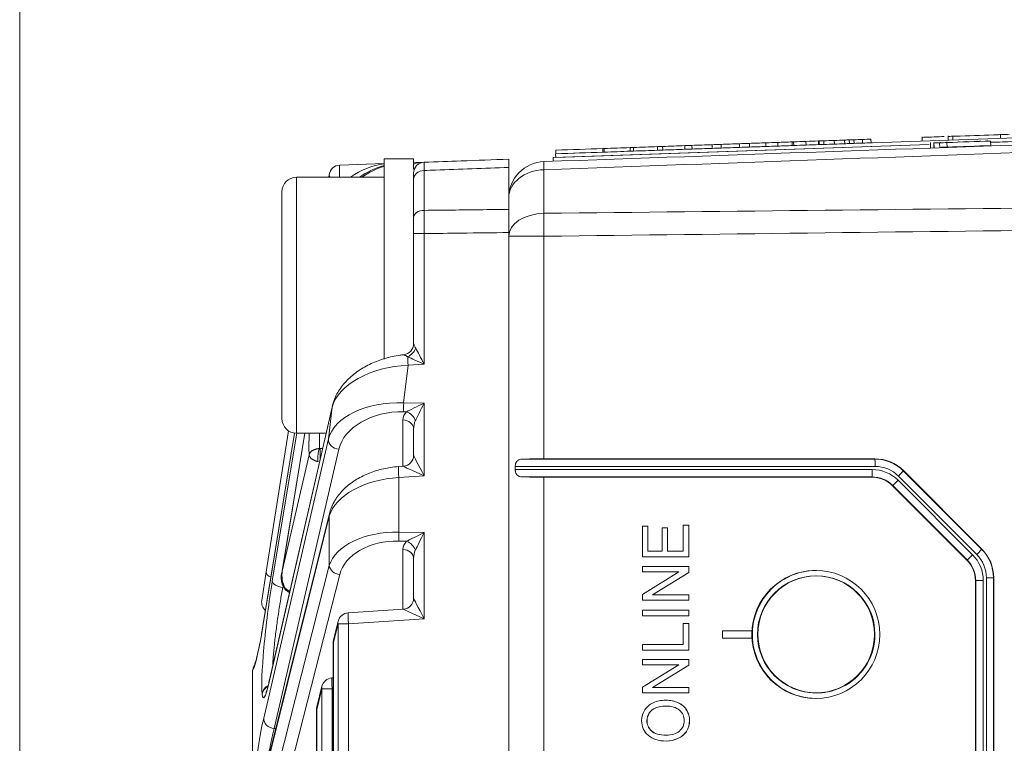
# Model space of a CAD drawing. Header units: millimetres. Extents: x 4 to 836, y 5 to 589.
# Tile 24 of 153: x 463 to 490, y 134 to 154. Entities that reach past the tile are written whole.
import ezdxf

# ---------------------------------------------------------------- set-up
doc = ezdxf.new("R2010")
doc.units = ezdxf.units.MM
doc.layers.add('1', color=7, linetype='Continuous', true_color=0xffffff)

msp = doc.modelspace()

# ---------------------------------------------------------------- linework, layer by layer
at = {"layer": '1', "color": 251, "linetype": 'Continuous', "lineweight": 18}
msp.add_line((463.492, 54.655), (463.492, 193.366), dxfattribs=at)
at = {"layer": '1', "color": 7, "linetype": 'Continuous', "lineweight": 18}
for p, q in [((500.827, 150.941), (478.14, 150.149)), ((500.677, 150.836), (490.029, 150.464)), ((488.386, 150.457), (488.392, 150.306)), ((488.476, 150.46), (488.481, 150.309)), ((488.636, 150.45), (488.64, 150.325)), ((488.659, 150.467), (488.659, 150.451)), ((488.831, 150.457), (488.831, 150.473)), ((488.838, 150.457), (488.842, 150.332)), ((489.161, 150.484), (489.162, 150.469)), ((489.175, 150.469), (489.174, 150.485)), ((489.364, 150.491), (489.364, 150.476)), ((489.666, 150.486), (489.666, 150.502)), ((489.732, 150.489), (489.732, 150.504)), ((489.753, 150.489), (489.752, 150.505)), ((489.94, 150.496), (489.939, 150.511)), ((490.028, 150.499), (490.033, 150.374)), ((488.349, 150.405), (478.144, 150.049)), ((488.476, 150.445), (488.482, 150.445)), ((488.664, 150.326), (488.664, 150.316)), ((488.836, 150.322), (488.836, 150.332)), ((489.166, 150.344), (489.166, 150.333)), ((489.18, 150.334), (489.179, 150.344)), ((489.369, 150.351), (489.369, 150.34)), ((489.671, 150.351), (489.671, 150.361)), ((489.737, 150.353), (489.736, 150.364)), ((489.758, 150.354), (489.757, 150.364)), ((489.945, 150.36), (489.944, 150.371)), ((478.144, 150.049), (478.14, 150.149)), ((481.78, 138.865), (480.514, 138.865)), ((480.514, 138.865), (480.514, 138.717)), ((480.514, 138.717), (481.508, 138.717)), ((481.508, 138.717), (480.514, 138.104)), ((480.786, 138.094), (481.78, 138.707)), ((480.789, 138.094), (481.783, 138.707)), ((481.78, 138.865), (481.783, 138.865)), ((481.78, 138.707), (481.78, 138.865)), ((481.78, 138.707), (481.783, 138.707)), ((481.783, 138.707), (481.783, 138.865)), ((480.514, 138.104), (480.514, 137.946)), ((481.78, 138.094), (480.786, 138.094)), ((481.78, 138.094), (481.783, 138.094)), ((481.78, 137.946), (481.78, 138.094)), ((481.783, 137.946), (481.783, 138.094)), ((480.514, 137.946), (481.78, 137.946)), ((481.78, 137.946), (481.783, 137.946)), ((483.501, 137.11), (482.701, 137.11)), ((482.701, 137.11), (482.701, 136.91)), ((483.501, 137.11), (483.504, 137.11)), ((483.501, 136.91), (483.501, 137.11)), ((483.504, 136.91), (483.504, 137.11)), ((486.87, 137.01), (486.87, 137.011)), ((481.262, 136.736), (481.266, 136.736)), ((482.701, 136.91), (483.501, 136.91)), ((483.501, 136.91), (483.504, 136.91)), ((481.78, 136.582), (481.78, 136.59)), ((480.514, 136.329), (481.78, 136.329)), ((480.514, 136.181), (480.514, 136.329)), ((481.78, 136.329), (481.783, 136.329)), ((481.78, 136.329), (481.78, 136.17)), ((481.783, 136.329), (481.783, 136.17)), ((481.508, 136.181), (480.514, 136.181)), ((480.514, 135.568), (481.508, 136.18)), ((481.78, 136.17), (480.786, 135.557)), ((481.783, 136.17), (480.789, 135.557)), ((481.78, 136.17), (481.783, 136.17)), ((480.514, 135.409), (480.514, 135.568)), ((480.514, 135.409), (480.518, 135.409)), ((481.78, 135.409), (480.514, 135.409)), ((481.783, 135.409), (480.518, 135.409)), ((480.786, 135.557), (481.78, 135.557)), ((481.78, 135.557), (481.783, 135.557)), ((481.78, 135.557), (481.78, 135.409)), ((481.78, 135.409), (481.783, 135.409)), ((481.783, 135.557), (481.783, 135.409)), ((481.153, 135.212), (481.148, 135.212)), ((480.699, 134.864), (480.703, 134.864)), ((481.715, 134.36), (481.719, 134.36)), ((481.164, 134.096), (481.167, 134.096))]:
    msp.add_line(p, q, dxfattribs=at)
at = {"layer": '1', "color": 18, "linetype": 'Continuous', "lineweight": 18}
for p, q in [((500.677, 150.835), (490.03, 150.463)), ((488.35, 150.405), (478.073, 150.046)), ((478.073, 150.046), (478.077, 149.946))]:
    msp.add_line(p, q, dxfattribs=at)
at = {"layer": '1', "color": 163, "linetype": 'Continuous', "lineweight": 18}
for p, q in [((483.888, 150.35), (483.885, 150.45)), ((484.216, 150.361), (484.212, 150.461)), ((484.607, 150.375), (484.604, 150.475)), ((484.649, 150.376), (484.646, 150.476)), ((484.988, 150.388), (484.984, 150.488)), ((485.326, 150.4), (485.323, 150.5)), ((485.346, 150.401), (485.343, 150.501)), ((485.474, 150.405), (485.471, 150.505)), ((485.76, 150.415), (485.756, 150.515)), ((486.045, 150.425), (486.041, 150.525)), ((486.172, 150.43), (486.168, 150.53)), ((486.299, 150.434), (486.296, 150.534)), ((486.532, 150.442), (486.528, 150.542)), ((486.764, 150.45), (486.76, 150.55)), ((478.15, 150.15), (478.147, 150.249)), ((478.15, 150.15), (478.147, 150.249)), ((479.436, 150.194), (479.432, 150.294)), ((479.471, 150.196), (479.467, 150.296)), ((480.182, 150.221), (480.179, 150.32)), ((480.27, 150.224), (480.267, 150.324)), ((480.929, 150.247), (480.925, 150.347)), ((481.07, 150.252), (481.066, 150.351)), ((481.675, 150.273), (481.671, 150.373)), ((481.869, 150.279), (481.866, 150.379)), ((482.422, 150.299), (482.418, 150.399)), ((482.669, 150.307), (482.666, 150.407)), ((483.168, 150.325), (483.164, 150.425)), ((483.444, 150.334), (483.44, 150.434))]:
    msp.add_line(p, q, dxfattribs=at)
at = {"layer": '1', "color": 5, "linetype": 'Continuous', "lineweight": 18}
for p, q in [((488.16, 150.612), (488.164, 150.499)), ((488.869, 150.637), (488.873, 150.524)), ((490.301, 150.574), (490.297, 150.687))]:
    msp.add_line(p, q, dxfattribs=at)
at = {"layer": '1', "color": 5, "linetype": 'Continuous', "lineweight": 13}
msp.add_line((488.997, 150.629), (489, 150.529), dxfattribs=at)
at = {"layer": '1', "color": 7, "linetype": 'Continuous', "lineweight": 13}
for p, q in [((488.482, 150.445), (488.486, 150.32)), ((481.051, 139.928), (481.055, 139.928)), ((481.493, 135.14), (481.497, 135.14)), ((480.878, 135.005), (480.882, 135.005)), ((481.723, 134.938), (481.727, 134.938)), ((480.758, 134.373), (480.762, 134.373)), ((481.479, 134.163), (481.483, 134.163))]:
    msp.add_line(p, q, dxfattribs=at)
at = {"layer": '1', "color": 9, "linetype": 'Continuous', "lineweight": 18}
for p, q in [((473.458, 150.01), (473.458, 144.538)), ((474.258, 150.01), (473.458, 150.01)), ((474.258, 150.01), (474.258, 149.731)), ((473.458, 149.51), (471.058, 149.51)), ((470.658, 142.91), (470.658, 149.11)), ((471.058, 142.51), (471.868, 142.51))]:
    msp.add_line(p, q, dxfattribs=at)
at = {"layer": '1', "color": 27, "linetype": 'Continuous', "lineweight": 18}
for p, q in [((474.258, 149.91), (474.548, 149.92)), ((472.239, 149.84), (473.458, 149.882)), ((476.858, 148.63), (476.858, 149.776)), ((471.941, 149.51), (471.954, 149.587)), ((474.258, 148.413), (474.258, 149.461)), ((474.258, 144.955), (474.258, 147.968)), ((476.858, 100.023), (476.858, 147.997)), ((472.039, 143.256), (470.305, 135.697)), ((471.005, 142.514), (470.141, 137.242)), ((470.233, 138.723), (470.843, 142.573)), ((471.285, 142.51), (470.668, 138.746)), ((474.258, 141.906), (474.258, 142.627)), ((473.978, 141.607), (473.844, 141.598)), ((471.959, 140.319), (470.26, 133.502)), ((474.258, 138), (474.258, 139.086)), ((470.109, 137.942), (470.233, 138.723)), ((470.864, 138.165), (470.871, 138.164)), ((473.978, 137.701), (472.469, 137.6)), ((472.198, 137.373), (472.07, 136.862)), ((472.062, 136.79), (472.062, 111.231)), ((469.858, 136), (469.858, 132.872)), ((472.062, 135.822), (472.025, 135.82)), ((471.754, 135.593), (471.615, 135.033)), ((471.606, 134.961), (471.606, 113.06))]:
    msp.add_line(p, q, dxfattribs=at)
at = {"layer": '1', "color": 27, "linetype": 'Continuous', "lineweight": 13}
for p, q in [((474.548, 149.692), (474.548, 148.604)), ((474.258, 149.628), (474.258, 149.628)), ((474.548, 147.968), (474.258, 147.968)), ((474.548, 147.968), (474.548, 144.397)), ((474.11, 144.367), (473.987, 143.344)), ((474.548, 144.397), (474.11, 144.367)), ((472.034, 143.224), (470.301, 135.666)), ((471.929, 142.353), (472.034, 143.224)), ((473.987, 143.344), (474.548, 143.334)), ((474.548, 143.334), (474.548, 141.345)), ((474.066, 143.097), (473.987, 143.099)), ((473.969, 141.606), (473.969, 142.872)), ((471.006, 142.514), (470.14, 137.229)), ((470.397, 138.475), (471.064, 142.51)), ((471.287, 142.51), (470.673, 138.773)), ((470.162, 134.718), (471.929, 142.353)), ((472.216, 142.072), (470.448, 134.437)), ((470.673, 138.773), (471.402, 141.921)), ((471.772, 142.092), (471.709, 142.09)), ((474.548, 141.345), (473.854, 141.298)), ((473.854, 141.298), (473.854, 139.806)), ((471.954, 140.247), (470.256, 133.429)), ((471.954, 138.892), (471.954, 140.247)), ((473.854, 139.806), (474.548, 139.794)), ((474.548, 139.794), (474.548, 137.439)), ((474.066, 139.557), (473.854, 139.561)), ((473.969, 137.7), (473.969, 139.332)), ((470.411, 132.83), (471.954, 138.892)), ((472.239, 138.647), (470.696, 132.584)), ((472.193, 137.3), (472.066, 136.79)), ((472.478, 137.3), (472.193, 137.3)), ((472.193, 110.72), (472.193, 137.3)), ((474.548, 137.439), (472.478, 137.3)), ((472.478, 137.3), (472.478, 110.72)), ((472.062, 136.79), (472.066, 136.79)), ((472.066, 136.79), (472.066, 111.231)), ((470.122, 135.377), (470.12, 135.394)), ((471.75, 135.52), (471.61, 134.961)), ((472.035, 135.52), (471.75, 135.52)), ((471.75, 112.501), (471.75, 135.52)), ((472.062, 135.522), (472.035, 135.52)), ((472.035, 135.52), (472.035, 112.501)), ((471.606, 134.961), (471.61, 134.961)), ((471.61, 134.961), (471.61, 113.06)), ((470.493, 134.435), (470.448, 134.437))]:
    msp.add_line(p, q, dxfattribs=at)
at = {"layer": '1', "color": 252, "linetype": 'Continuous', "lineweight": 13}
for p, q in [((477.823, 149.715), (477.823, 148.523)), ((476.858, 147.895), (477.823, 147.895)), ((477.823, 147.895), (477.823, 141.81)), ((486.873, 141.603), (477.038, 141.603)), ((477.222, 141.803), (486.867, 141.803)), ((486.867, 141.803), (486.87, 141.81)), ((477.038, 141.517), (486.797, 141.517)), ((486.79, 141.318), (477.222, 141.318)), ((477.823, 141.31), (477.823, 106.71)), ((486.787, 141.31), (486.79, 141.318)), ((489.653, 139.195), (487.509, 141.34)), ((487.647, 141.488), (487.644, 141.481)), ((487.644, 141.481), (489.787, 139.336)), ((487.355, 141.083), (487.353, 141.076)), ((489.389, 139.048), (487.355, 141.083)), ((487.504, 141.224), (489.538, 139.189)), ((489.787, 139.336), (489.795, 139.339)), ((489.382, 139.045), (489.389, 139.048)), ((489.624, 138.482), (489.617, 138.479)), ((489.624, 138.482), (489.83, 138.482)), ((489.624, 109.539), (489.624, 138.482)), ((489.83, 138.482), (489.83, 109.539)), ((489.916, 109.461), (489.916, 138.56)), ((490.109, 138.56), (489.916, 138.56)), ((490.116, 138.563), (490.109, 138.56)), ((490.109, 138.56), (490.109, 109.461))]:
    msp.add_line(p, q, dxfattribs=at)
at = {"layer": '1', "color": 9, "linetype": 'Continuous', "lineweight": 13}
msp.add_line((471.058, 149.51), (471.058, 142.51), dxfattribs=at)
at = {"layer": '1', "color": 252, "linetype": 'Continuous', "lineweight": 18}
for p, q in [((477.038, 141.603), (477.038, 141.517)), ((477.823, 141.81), (486.87, 141.81)), ((486.787, 141.31), (477.823, 141.31)), ((487.647, 141.488), (489.795, 139.339)), ((489.382, 139.045), (487.353, 141.076)), ((489.617, 109.542), (489.617, 138.479)), ((490.116, 138.563), (490.116, 109.458))]:
    msp.add_line(p, q, dxfattribs=at)
at = {"layer": '1', "color": 30, "linetype": 'Continuous', "lineweight": 18}
msp.add_line((485.256, 135.41), (485.27, 135.41), dxfattribs=at)
at = {"layer": '1', "color": 27, "linetype": 'Continuous', "lineweight": 18}
for centre, start, end in [((474.558, 149.621), 92, 180), ((472.25, 149.54), 92, 171), ((470.405, 137.895), 171, 229.397), ((472.489, 137.3), 93.8378, 166.0098), ((472.362, 136.79), 166.0098, 180), ((472.045, 135.52), 93.8378, 166.0098), ((471.906, 134.961), 166.0098, 180)]:
    msp.add_arc(centre, 0.3, start, end, dxfattribs=at)
at = {"layer": '1', "color": 252, "linetype": 'Continuous', "lineweight": 18}
msp.add_arc((477.858, 148.938), 1, 92, 180, dxfattribs=at)
at = {"layer": '1', "color": 9, "linetype": 'Continuous', "lineweight": 18}
for centre, start, end in [((471.058, 149.11), 90, 180), ((471.058, 142.91), 180, 270)]:
    msp.add_arc(centre, 0.4, start, end, dxfattribs=at)
at = {"layer": '1', "color": 27, "linetype": 'Continuous', "lineweight": 13}
for centre, major_axis, ratio, start_param, end_param in [((474.558, 149.621), (0.582, 0.02), 0.515554, 1.570796, 2.094729), ((472.25, 149.54), (-0.01, 0.3), 0.060338, 0, 1.667846), ((474.558, 149.461), (0.3, 0), 0.771778, 1.605703, 3.141593), ((472.25, 149.54), (0.296, -0.047), 0.49948, 3.141593, 3.641083), ((474.558, 148.413), (0.3, 0), 0.635892, 1.605703, 3.141593), ((474.076, 144.836), (-0.21, -0.214), 0.694122, 1.04033, 2.167504), ((474.558, 144.397), (0.3, -0.561), 0.014514, 3.806579, 4.704632), ((474.558, 144.397), (0.58, -0.262), 0.006775, 3.799333, 4.697386), ((474.12, 144.367), (-0.02, 0.299), 0.034821, 0.670408, 1.56846), ((474.036, 143.171), (2.021, 0.189), 0.586057, 1.479581, 2.939027), ((473.914, 142.155), (2.006, -0.036), 0.593553, 1.54502, 3.004466), ((473.998, 143.344), (0.005, 0.3), 0.034894, 1.571431, 2.530728), ((474.558, 143.334), (0.594, 0.289), 0.006933, 1.585041, 2.544338), ((474.558, 143.334), (0.3, 0.589), 0.014114, 1.57798, 2.537277), ((473.903, 141.909), (1.709, 0.053), 0.695555, 1.500398, 2.959844), ((474.569, 142.847), (0.599, -0.05), 0.697728, 2.623092, 3.199685), ((474.055, 142.852), (-0.216, 0.209), 0.73027, 4.065586, 5.28759), ((473.958, 142.627), (-0.3, 0), 0.819152, 3.141593, 4.677482), ((474.558, 142.601), (0.037, -0.42), 0.708755, 4.013145, 4.589738), ((472.058, 146.027), (0.557, 4.616), 0.07629, 2.445853, 2.675736), ((472.226, 142.318), (-0.292, 0.068), 0.814729, 0.132522, 1.721998), ((474.558, 141.345), (0.3, -0.561), 0.014514, 3.168742, 4.704632), ((473.865, 141.298), (-0.02, 0.299), 0.034821, 0.000038, 1.56846), ((474.558, 141.345), (0.58, -0.262), 0.006775, 3.161496, 4.697386), ((473.924, 140.111), (1.999, 0.112), 0.59397, 1.572423, 2.93378), ((473.924, 138.614), (1.999, -0.112), 0.59397, 1.638983, 3.00034), ((473.865, 139.806), (0.005, 0.3), 0.034894, 1.571431, 2.530728), ((474.558, 139.794), (0.594, 0.289), 0.006933, 1.585041, 2.544338), ((474.558, 139.794), (0.3, 0.589), 0.014114, 1.57798, 2.537277), ((473.913, 138.369), (1.697, -0.141), 0.697728, 1.663795, 3.025152), ((474.569, 139.306), (0.599, -0.05), 0.697728, 2.623092, 3.199685), ((474.055, 139.311), (-0.216, 0.209), 0.73027, 4.065586, 5.28759), ((473.958, 139.086), (-0.3, 0), 0.819152, 3.141593, 4.677482), ((474.558, 139.061), (0.037, -0.42), 0.708755, 4.013145, 4.589738), ((472.25, 138.892), (-0.291, 0.074), 0.813543, 0.303245, 1.739729), ((470.529, 138.676), (-0.296, 0.047), 0.49948, 0, 1.038886), ((470.411, 137.409), (0.255, 2.114), 0.07629, 1.051425, 2.843081), ((470.694, 138.44), (0.296, -0.049), 0.499258, 3.230135, 4.759355), ((474.558, 137.439), (0.3, -0.561), 0.014514, 3.168742, 4.704632), ((472.489, 137.3), (-0.02, 0.299), 0.034821, 0.000038, 1.56846), ((474.558, 137.439), (0.58, -0.262), 0.006775, 3.161496, 4.697386), ((472.489, 137.3), (-0.291, 0.073), 0.807933, 6.283174, 6.582308), ((470.121, 138.436), (0.294, 2.434), 0.07629, 3.298944, 4.202971), ((472.362, 136.79), (-0.291, 0.073), 0.807933, 6.283174, 6.582308), ((470.413, 137.392), (0.255, 2.114), 0.07629, 2.843081, 3.766282), ((472.045, 135.52), (-0.02, 0.299), 0.034821, 0.000038, 1.56846), ((470.417, 135.359), (0.298, 0.037), 0.952361, 1.91356, 2.887645), ((470.419, 135.341), (0.298, 0.037), 0.952361, 1.945322, 2.887645), ((472.045, 135.52), (-0.291, 0.073), 0.807933, 6.283174, 6.582308), ((471.906, 134.961), (-0.291, 0.073), 0.807933, 6.283174, 6.582308), ((470.029, 132.715), (0.294, 2.437), 0.07629, 0.615459, 1.518355), ((470.459, 134.682), (-0.292, 0.068), 0.814729, 0.132522, 1.721998)]:
    msp.add_ellipse(centre, major_axis=major_axis, ratio=ratio, start_param=start_param, end_param=end_param, dxfattribs=at)
at = {"layer": '1', "color": 252, "linetype": 'Continuous', "lineweight": 13}
for centre, major_axis, ratio, start_param, end_param in [((477.858, 148.938), (0.035, -0.999), 0.012336, 3.141593, 3.820718), ((477.858, 148.938), (-1, 0), 0.777852, 4.747296, 6.283185), ((477.858, 147.895), (-1, 0), 0.628448, 4.747296, 6.283185), ((477.858, 147.895), (0.012, -1), 0.034897, 4.032833, 4.711958), ((486.866, 141.603), (0, -0.2), 0.034899, 1.570796, 3.106665), ((486.865, 140.703), (0.806, 0.751), 0.998678, 0.034822, 0.819663), ((486.872, 140.703), (0.638, 0.637), 0.998277, 0.000215, 0.785056), ((486.79, 141.517), (0, 0.2), 0.034899, 3.176521, 4.712389), ((486.79, 140.517), (0.2, -0.775), 0.998415, 2.103857, 2.889412), ((486.797, 140.517), (0.303, -0.954), 0.998763, 2.04841, 2.833965), ((487.502, 141.34), (-0.141, -0.141), 0.024678, 1.595484, 3.106675), ((487.497, 141.224), (0.141, 0.141), 0.024678, 3.17651, 4.737077), ((489.531, 139.189), (0.141, 0.141), 0.024678, 3.17651, 4.737077), ((488.831, 138.482), (0, 1), 0.999286, 4.712389, 5.497839), ((489.646, 139.195), (-0.141, -0.141), 0.024678, 1.595484, 3.106675), ((489.014, 138.559), (0.87, 0.236), 0.998004, 6.019031, 6.802759), ((489.007, 138.559), (1.066, 0.277), 0.998491, 6.029837, 6.813565), ((488.824, 138.482), (0.065, 0.797), 0.999224, 4.793993, 5.579443)]:
    msp.add_ellipse(centre, major_axis=major_axis, ratio=ratio, start_param=start_param, end_param=end_param, dxfattribs=at)
at = {"layer": '1', "color": 27, "linetype": 'Continuous', "lineweight": 18}
for centre, major_axis, ratio, start_param, end_param in [((473.71, 147.89), (0, 2), 1, 0.126167, 0.62633), ((473.904, 147.897), (1.42, 1.464), 0.962555, 1.014233, 1.385122), ((473.979, 147.899), (1.523, 1.366), 0.962139, 1.120597, 1.45657), ((473.958, 144.955), (0.3, 0), 0.999357, 4.821061, 6.283185), ((472.331, 143.189), (-0.292, 0.067), 0.809428, 6.283165, 6.414033), ((473.958, 141.906), (-0.3, 0), 0.999468, 1.638877, 3.141593), ((472.25, 140.247), (-0.291, 0.073), 0.807933, 6.283174, 6.582308), ((473.958, 138), (-0.3, 0), 0.999468, 1.638877, 3.141593), ((470.437, 137.194), (-0.296, 0.049), 0.49073, 6.28317, 6.371232), ((470.598, 135.63), (-0.292, 0.067), 0.809428, 6.283165, 6.414033)]:
    msp.add_ellipse(centre, major_axis=major_axis, ratio=ratio, start_param=start_param, end_param=end_param, dxfattribs=at)
at = {"layer": '1', "color": 252, "linetype": 'Continuous', "lineweight": 18}
for centre, major_axis, ratio, start_param, end_param in [((477.858, 141.775), (1, -0.001), 0.034921, 1.605746, 2.260398), ((486.868, 140.71), (0.779, 0.779), 0.998277, 0.000215, 0.785056), ((477.858, 141.345), (1, 0.001), 0.034921, 4.022787, 4.67744), ((486.787, 140.51), (0.243, -0.763), 0.998763, 2.04841, 2.833965), ((489.014, 138.562), (1.064, 0.288), 0.998004, 6.019031, 6.802759), ((488.817, 138.479), (0, 0.8), 0.999286, 4.712389, 5.497839), ((485.27, 137.01), (0, 1.75), 0.999391, 0, 3.141593)]:
    msp.add_ellipse(centre, major_axis=major_axis, ratio=ratio, start_param=start_param, end_param=end_param, dxfattribs=at)
msp.add_ellipse((485.253, 137.01), major_axis=(0, -1.75), ratio=0.999391, dxfattribs=at)
at = {"layer": '1', "color": 30, "linetype": 'Continuous', "lineweight": 18}
msp.add_ellipse((485.256, 137.01), major_axis=(0, 1.6), ratio=0.999391, dxfattribs=at)
at = {"layer": '1', "color": 7, "linetype": 'Continuous', "lineweight": 18}
msp.add_ellipse((485.27, 137.011), major_axis=(1.6, 0), ratio=1, dxfattribs=at)
msp.add_ellipse((485.27, 137.01), major_axis=(1.6, 0), ratio=1, start_param=3.141592, end_param=6.283185, dxfattribs=at)
at = {"layer": '1', "color": 30, "linetype": 'Continuous', "lineweight": 18}
msp.add_ellipse((485.27, 137.01), major_axis=(0, 1.6), ratio=0.999391, start_param=3.141647, end_param=3.329259, dxfattribs=at)
at = {"layer": '1', "color": 252, "linetype": 'Continuous', "lineweight": 18}
msp.add_open_spline([(477.823, 149.937), (488.068, 150.295), (498.313, 150.653), (508.558, 151.01)], degree=3, dxfattribs=at)
at = {"layer": '1', "color": 252, "linetype": 'Continuous', "lineweight": 13}
for points in [[(508.558, 150.818), (498.313, 150.452), (488.068, 150.084), (477.823, 149.715)], [(477.823, 148.523), (488.068, 148.636), (498.313, 148.744), (508.558, 148.849)], [(508.558, 148.26), (498.313, 148.143), (488.068, 148.022), (477.823, 147.895)]]:
    msp.add_open_spline(points, degree=3, dxfattribs=at)
at = {"layer": '1', "color": 163, "linetype": 'Continuous', "lineweight": 18}
for points in [[(483.885, 150.45), (483.737, 150.445), (483.588, 150.44), (483.44, 150.434)], [(484.212, 150.461), (484.103, 150.457), (483.994, 150.454), (483.885, 150.45)], [(484.604, 150.475), (484.473, 150.47), (484.343, 150.466), (484.212, 150.461)], [(484.646, 150.476), (484.632, 150.476), (484.618, 150.475), (484.604, 150.475)], [(484.984, 150.488), (484.871, 150.484), (484.758, 150.48), (484.646, 150.476)], [(485.323, 150.5), (485.21, 150.496), (485.097, 150.492), (484.984, 150.488)], [(485.343, 150.501), (485.336, 150.501), (485.329, 150.5), (485.323, 150.5)], [(485.471, 150.505), (485.428, 150.504), (485.385, 150.502), (485.343, 150.501)], [(485.756, 150.515), (485.661, 150.512), (485.566, 150.509), (485.471, 150.505)], [(486.041, 150.525), (485.946, 150.522), (485.851, 150.519), (485.756, 150.515)], [(486.168, 150.53), (486.126, 150.528), (486.084, 150.527), (486.041, 150.525)], [(486.296, 150.534), (486.253, 150.533), (486.211, 150.531), (486.168, 150.53)], [(486.528, 150.542), (486.451, 150.539), (486.373, 150.537), (486.296, 150.534)], [(486.76, 150.55), (486.683, 150.548), (486.606, 150.545), (486.528, 150.542)], [(486.764, 150.45), (486.686, 150.448), (486.609, 150.445), (486.532, 150.442)], [(479.432, 150.294), (479.004, 150.279), (478.575, 150.264), (478.147, 150.249)], [(479.436, 150.194), (479.007, 150.179), (478.579, 150.165), (478.15, 150.15)], [(479.467, 150.296), (479.456, 150.295), (479.444, 150.295), (479.433, 150.294)], [(479.471, 150.196), (479.459, 150.195), (479.448, 150.195), (479.436, 150.194)], [(480.179, 150.32), (479.942, 150.312), (479.705, 150.304), (479.467, 150.296)], [(480.182, 150.221), (479.945, 150.212), (479.708, 150.204), (479.471, 150.196)], [(480.267, 150.324), (480.238, 150.322), (480.208, 150.321), (480.179, 150.32)], [(480.27, 150.224), (480.241, 150.223), (480.212, 150.222), (480.182, 150.221)], [(480.925, 150.347), (480.706, 150.339), (480.486, 150.331), (480.267, 150.324)], [(480.929, 150.247), (480.709, 150.239), (480.49, 150.231), (480.27, 150.224)], [(481.066, 150.351), (481.019, 150.35), (480.972, 150.348), (480.925, 150.347)], [(481.07, 150.252), (481.023, 150.25), (480.976, 150.248), (480.929, 150.247)], [(481.671, 150.373), (481.47, 150.366), (481.268, 150.358), (481.066, 150.351)], [(481.675, 150.273), (481.473, 150.266), (481.272, 150.259), (481.07, 150.252)], [(481.866, 150.379), (481.801, 150.377), (481.736, 150.375), (481.671, 150.373)], [(481.869, 150.279), (481.805, 150.277), (481.74, 150.275), (481.675, 150.273)], [(482.418, 150.399), (482.234, 150.392), (482.05, 150.386), (481.866, 150.379)], [(482.422, 150.299), (482.238, 150.292), (482.054, 150.286), (481.869, 150.279)], [(482.666, 150.407), (482.583, 150.404), (482.501, 150.402), (482.418, 150.399)], [(482.669, 150.307), (482.587, 150.304), (482.504, 150.302), (482.422, 150.299)], [(483.164, 150.425), (482.998, 150.419), (482.832, 150.413), (482.666, 150.407)], [(483.168, 150.325), (483.002, 150.319), (482.835, 150.313), (482.669, 150.307)], [(483.44, 150.434), (483.348, 150.431), (483.256, 150.428), (483.164, 150.425)], [(483.444, 150.334), (483.352, 150.331), (483.26, 150.328), (483.168, 150.325)], [(483.888, 150.35), (483.74, 150.345), (483.592, 150.34), (483.444, 150.334)], [(484.216, 150.361), (484.107, 150.358), (483.998, 150.354), (483.888, 150.35)], [(484.607, 150.375), (484.477, 150.37), (484.346, 150.366), (484.216, 150.361)], [(484.649, 150.376), (484.635, 150.376), (484.621, 150.376), (484.607, 150.375)], [(484.988, 150.388), (484.875, 150.384), (484.762, 150.38), (484.649, 150.376)], [(485.326, 150.4), (485.213, 150.396), (485.1, 150.392), (484.988, 150.388)], [(485.346, 150.401), (485.339, 150.401), (485.333, 150.4), (485.326, 150.4)], [(485.474, 150.405), (485.431, 150.404), (485.389, 150.402), (485.346, 150.401)], [(485.76, 150.415), (485.665, 150.412), (485.569, 150.409), (485.474, 150.405)], [(486.045, 150.425), (485.95, 150.422), (485.855, 150.419), (485.76, 150.415)], [(486.172, 150.43), (486.129, 150.428), (486.087, 150.427), (486.045, 150.425)], [(486.299, 150.434), (486.257, 150.433), (486.214, 150.431), (486.172, 150.43)], [(486.532, 150.442), (486.454, 150.44), (486.377, 150.437), (486.299, 150.434)]]:
    msp.add_open_spline(points, degree=3, dxfattribs=at)
at = {"layer": '1', "color": 5, "linetype": 'Continuous', "lineweight": 18}
for points, knots in [([(488.765, 150.621), (488.58, 150.614), (488.395, 150.608), (488.21, 150.601), (488.178, 150.6), (488.161, 150.599), (488.16, 150.599)], [0, 0, 0, 0, 0.871375, 0.871375, 0.871375, 1, 1, 1, 1]), ([(488.997, 150.629), (488.971, 150.628), (488.945, 150.627), (488.919, 150.626), (488.885, 150.625), (488.869, 150.624), (488.87, 150.624)], [0, 0, 0, 0, 0.473339, 0.473339, 0.473339, 1, 1, 1, 1]), ([(490.297, 150.674), (490.297, 150.674), (490.28, 150.673), (490.248, 150.672), (489.9, 150.66), (489.551, 150.648), (489.203, 150.636), (489.137, 150.634), (489.063, 150.631), (488.997, 150.629)], [0, 0, 0, 0, 0.063132, 0.063132, 0.063132, 0.871375, 0.871375, 0.871375, 1, 1, 1, 1]), ([(490.544, 150.683), (490.469, 150.68), (490.4, 150.678), (490.339, 150.676), (490.325, 150.675), (490.311, 150.675), (490.297, 150.674)], [0, 0, 0, 0, 0.788517, 0.788517, 0.788517, 1, 1, 1, 1])]:
    msp.add_open_spline(points, degree=3, knots=knots, dxfattribs=at)
at = {"layer": '1', "color": 7, "linetype": 'Continuous', "lineweight": 18}
for points, degree in [([(488.482, 150.445), (488.498, 150.445), (488.548, 150.447), (488.63, 150.45)], 3), ([(488.838, 150.457), (488.77, 150.455), (488.703, 150.453), (488.636, 150.45)], 3), ([(490.028, 150.499), (489.631, 150.485), (489.235, 150.471), (488.838, 150.457)], 3), ([(488.842, 150.332), (488.775, 150.33), (488.708, 150.328), (488.64, 150.325)], 3), ([(490.033, 150.374), (489.636, 150.36), (489.239, 150.346), (488.842, 150.332)], 3), ([(481.78, 139.128), (481.78, 139.128), (481.78, 139.132), (481.78, 139.139)], 3), ([(481.78, 139.139), (481.783, 139.139)], 1), ([(480.514, 137.675), (480.514, 137.675), (480.914, 137.675), (481.263, 137.675)], 3), ([(481.78, 137.533), (481.78, 137.526), (481.78, 137.521), (481.78, 137.521)], 3), ([(481.78, 137.533), (481.783, 137.533)], 1), ([(481.78, 136.59), (481.783, 136.59)], 1), ([(480.576, 134.946), (480.632, 135.033), (480.709, 135.099), (480.809, 135.144)], 3), ([(481.154, 135.212), (481.282, 135.212), (481.396, 135.188), (481.497, 135.14)], 3), ([(481.493, 135.14), (481.595, 135.093), (481.671, 135.025), (481.723, 134.938)], 3), ([(481.497, 135.14), (481.598, 135.093), (481.675, 135.025), (481.727, 134.938)], 3), ([(480.878, 135.005), (480.801, 134.973), (480.742, 134.926), (480.699, 134.864)], 3), ([(480.882, 135.005), (480.805, 134.973), (480.745, 134.926), (480.703, 134.864)], 3), ([(481.151, 135.053), (481.048, 135.053), (480.959, 135.037), (480.882, 135.005)], 3), ([(480.758, 134.373), (480.84, 134.295), (480.976, 134.255), (481.166, 134.255)], 3), ([(480.762, 134.373), (480.843, 134.295), (480.979, 134.255), (481.17, 134.255)], 3), ([(481.166, 134.255), (481.319, 134.255), (481.439, 134.293), (481.527, 134.369)], 3), ([(481.715, 134.36), (481.658, 134.273), (481.579, 134.208), (481.479, 134.163)], 3), ([(481.719, 134.36), (481.661, 134.273), (481.583, 134.208), (481.483, 134.163)], 3), ([(481.164, 134.096), (480.953, 134.096), (480.789, 134.148), (480.67, 134.252)], 3), ([(481.479, 134.163), (481.38, 134.118), (481.275, 134.096), (481.164, 134.096)], 3), ([(481.483, 134.163), (481.384, 134.118), (481.278, 134.096), (481.167, 134.096)], 3)]:
    msp.add_open_spline(points, degree=degree, dxfattribs=at)
at = {"layer": '1', "color": 27, "linetype": 'Continuous', "lineweight": 13}
for points, knots in [([(474.548, 149.92), (474.547, 149.92), (474.547, 149.911), (474.547, 149.881), (474.547, 149.842), (474.547, 149.818), (474.547, 149.776), (474.547, 149.761), (474.547, 149.728), (474.548, 149.711), (474.548, 149.692)], [0, 0, 0, 0, 0.25, 0.5, 0.5, 0.75, 0.75, 0.875, 0.875, 1, 1, 1, 1]), ([(476.858, 149.776), (476.192, 149.752), (475.526, 149.728), (474.756, 149.7), (474.652, 149.696), (474.548, 149.692)], [0, 0, 0, 0, 0.86501, 0.86501, 1, 1, 1, 1]), ([(474.548, 148.604), (474.547, 148.559), (474.547, 148.465), (474.547, 148.361), (474.547, 148.252), (474.547, 148.197), (474.547, 148.112), (474.547, 148.084), (474.547, 148.026), (474.548, 147.997), (474.548, 147.968)], [0, 0, 0, 0, 0.25, 0.5, 0.5, 0.75, 0.75, 0.875, 0.875, 1, 1, 1, 1]), ([(474.548, 148.604), (475.117, 148.61), (475.687, 148.617), (476.457, 148.625), (476.658, 148.627), (476.858, 148.63)], [0, 0, 0, 0, 0.739697, 0.739697, 1, 1, 1, 1]), ([(476.858, 147.997), (476.426, 147.992), (475.994, 147.987), (475.224, 147.977), (474.886, 147.973), (474.548, 147.968)], [0, 0, 0, 0, 0.560865, 0.560865, 1, 1, 1, 1]), ([(474.258, 144.955), (474.258, 144.954), (474.26, 144.949), (474.267, 144.935), (474.271, 144.925), (474.282, 144.903), (474.289, 144.891), (474.299, 144.871), (474.302, 144.864), (474.31, 144.85), (474.313, 144.843), (474.317, 144.836)], [0, 0, 0, 0, 0.25, 0.25, 0.5, 0.5, 0.75, 0.75, 0.875, 0.875, 1, 1, 1, 1]), ([(474.098, 144.602), (474.092, 144.605), (474.085, 144.609), (474.072, 144.616), (474.066, 144.619), (474.048, 144.629), (474.037, 144.634), (474.022, 144.642), (474.018, 144.644), (474.009, 144.648), (474.006, 144.65), (473.999, 144.653), (473.997, 144.654), (473.993, 144.656), (473.991, 144.657), (473.991, 144.657)], [0, 0, 0, 0, 0.125, 0.125, 0.25, 0.25, 0.5, 0.5, 0.625, 0.625, 0.75, 0.75, 0.875, 0.875, 1, 1, 1, 1]), ([(471.687, 142.506), (471.687, 142.506), (471.687, 142.505), (471.686, 142.472), (471.686, 142.441), (471.685, 142.29), (471.687, 142.183), (471.691, 142.09)], [0, 0, 0, 0, 0.003835, 0.003835, 0.203068, 0.203068, 1, 1, 1, 1]), ([(471.402, 141.921), (471.403, 141.923), (471.404, 141.927), (471.405, 141.932), (471.407, 141.937), (471.409, 141.942), (471.411, 141.947), (471.413, 141.951), (471.415, 141.955), (471.417, 141.959), (471.419, 141.963), (471.421, 141.966), (471.423, 141.969), (471.425, 141.972), (471.427, 141.975), (471.428, 141.977), (471.43, 141.979), (471.432, 141.981), (471.437, 141.988), (471.446, 141.999), (471.462, 142.013), (471.478, 142.026), (471.493, 142.036), (471.508, 142.045), (471.522, 142.052), (471.536, 142.058), (471.551, 142.064), (471.566, 142.07), (471.581, 142.074), (471.597, 142.079), (471.613, 142.082), (471.628, 142.085), (471.644, 142.087), (471.66, 142.089), (471.676, 142.09), (471.686, 142.09), (471.691, 142.09)], [0, 0, 0, 0, 0.021988, 0.043062, 0.063221, 0.082468, 0.100803, 0.118227, 0.134741, 0.150346, 0.165042, 0.17883, 0.191711, 0.203685, 0.214754, 0.224917, 0.234174, 0.242528, 0.249977, 0.31927, 0.383996, 0.444195, 0.499907, 0.542315, 0.583993, 0.62496, 0.665235, 0.704839, 0.743791, 0.782112, 0.819823, 0.856946, 0.893502, 0.929514, 0.965005, 1, 1, 1, 1]), ([(471.651, 141.735), (471.648, 141.736), (471.643, 141.737), (471.635, 141.739), (471.626, 141.741), (471.618, 141.743), (471.61, 141.746), (471.602, 141.748), (471.594, 141.751), (471.586, 141.754), (471.578, 141.757), (471.57, 141.76), (471.562, 141.763), (471.554, 141.766), (471.546, 141.769), (471.538, 141.773), (471.531, 141.777), (471.524, 141.781), (471.516, 141.784), (471.509, 141.788), (471.502, 141.793), (471.495, 141.797), (471.489, 141.801), (471.482, 141.806), (471.476, 141.81), (471.467, 141.817), (471.455, 141.827), (471.442, 141.839), (471.43, 141.853), (471.422, 141.864), (471.417, 141.872), (471.414, 141.877), (471.412, 141.882), (471.409, 141.889), (471.406, 141.896), (471.404, 141.904), (471.403, 141.912), (471.402, 141.918), (471.402, 141.921)], [0, 0, 0, 0, 0.018937, 0.038012, 0.057228, 0.07659, 0.096102, 0.115767, 0.13559, 0.155575, 0.175725, 0.196043, 0.216534, 0.237201, 0.258047, 0.279075, 0.300289, 0.321692, 0.343286, 0.365075, 0.387062, 0.409249, 0.431639, 0.454234, 0.477038, 0.500052, 0.556236, 0.616652, 0.681323, 0.750269, 0.769204, 0.791648, 0.8176, 0.847062, 0.880033, 0.916513, 0.956502, 1, 1, 1, 1]), ([(471.651, 141.735), (471.646, 141.757), (471.642, 141.787), (471.641, 141.852), (471.642, 141.889), (471.65, 141.959), (471.656, 141.993), (471.668, 142.037), (471.672, 142.05), (471.682, 142.073), (471.686, 142.082), (471.691, 142.09)], [0, 0, 0, 0, 0.25, 0.25, 0.5, 0.5, 0.75, 0.75, 0.875, 0.875, 1, 1, 1, 1]), ([(471.691, 142.09), (471.693, 142.09), (471.695, 142.09), (471.7, 142.09), (471.704, 142.089), (471.707, 142.09), (471.709, 142.09)], [0, 0, 0, 0, 0.243793, 0.491288, 0.743148, 1, 1, 1, 1]), ([(471.709, 142.09), (471.709, 142.089), (471.708, 142.087), (471.708, 142.083), (471.707, 142.08), (471.707, 142.076), (471.707, 142.072), (471.706, 142.069), (471.706, 142.065), (471.706, 142.06), (471.705, 142.056), (471.705, 142.051), (471.705, 142.047), (471.705, 142.042), (471.704, 142.037), (471.704, 142.032), (471.704, 142.027), (471.704, 142.022), (471.703, 142.017), (471.703, 142.012), (471.703, 142.006), (471.703, 142.001), (471.703, 141.996), (471.702, 141.99), (471.702, 141.985), (471.702, 141.979), (471.702, 141.973), (471.702, 141.968), (471.702, 141.962), (471.702, 141.956), (471.702, 141.951), (471.702, 141.945), (471.701, 141.939), (471.701, 141.934), (471.701, 141.928), (471.701, 141.922), (471.701, 141.916), (471.701, 141.908), (471.701, 141.898), (471.702, 141.887), (471.702, 141.874), (471.702, 141.862), (471.702, 141.849), (471.702, 141.837), (471.703, 141.824), (471.703, 141.812), (471.704, 141.803), (471.704, 141.797), (471.704, 141.796)], [0, 0, 0, 0, 0.020038, 0.039969, 0.059792, 0.079507, 0.099114, 0.118614, 0.138007, 0.157293, 0.176471, 0.195542, 0.214506, 0.233363, 0.252114, 0.270758, 0.289295, 0.307725, 0.32605, 0.344267, 0.362379, 0.380384, 0.398284, 0.416077, 0.433765, 0.451347, 0.468823, 0.486193, 0.503459, 0.520618, 0.537673, 0.554622, 0.571466, 0.588206, 0.60484, 0.62137, 0.637795, 0.66341, 0.689112, 0.724488, 0.760391, 0.796822, 0.833781, 0.871271, 0.909291, 0.947843, 0.986927, 1, 1, 1, 1]), ([(470.878, 138.198), (470.869, 138.199), (470.859, 138.202), (470.839, 138.208), (470.83, 138.212), (470.811, 138.222), (470.802, 138.228), (470.786, 138.241), (470.779, 138.248), (470.763, 138.265), (470.755, 138.275), (470.74, 138.296), (470.733, 138.307), (470.72, 138.329), (470.715, 138.341), (470.707, 138.359), (470.704, 138.365), (470.7, 138.377), (470.698, 138.383), (470.693, 138.397), (470.69, 138.405), (470.686, 138.42), (470.684, 138.428), (470.678, 138.451), (470.675, 138.467), (470.67, 138.498), (470.667, 138.521), (470.664, 138.545), (470.663, 138.561), (470.663, 138.569), (470.661, 138.594), (470.661, 138.611), (470.661, 138.644), (470.662, 138.661), (470.664, 138.694), (470.665, 138.71), (470.669, 138.742), (470.671, 138.758), (470.673, 138.773)], [0, 0, 0, 0, 0.043461, 0.043461, 0.086922, 0.086922, 0.130384, 0.130384, 0.173845, 0.173845, 0.231908, 0.231908, 0.289971, 0.289971, 0.348034, 0.348034, 0.377066, 0.377066, 0.406097, 0.406097, 0.442584, 0.442584, 0.47907, 0.47907, 0.552043, 0.552043, 0.625016, 0.661502, 0.661502, 0.697988, 0.697988, 0.773491, 0.773491, 0.848994, 0.848994, 0.924497, 0.924497, 1, 1, 1, 1]), ([(470.684, 138.29), (470.673, 138.231), (470.65, 138.111), (470.629, 137.986), (470.607, 137.858), (470.597, 137.793), (470.576, 137.66), (470.555, 137.526), (470.536, 137.392), (470.518, 137.257), (470.509, 137.19), (470.492, 137.055), (470.475, 136.922), (470.461, 136.793), (470.448, 136.667), (470.442, 136.605), (470.433, 136.514), (470.431, 136.484), (470.425, 136.425), (470.423, 136.396), (470.416, 136.312), (470.411, 136.231), (470.406, 136.156), (470.405, 136.131)], [0, 0, 0, 0, 0.087049, 0.174099, 0.174099, 0.261148, 0.261148, 0.348197, 0.435246, 0.435246, 0.522296, 0.522296, 0.609345, 0.696394, 0.696394, 0.783443, 0.783443, 0.826968, 0.826968, 0.870493, 0.870493, 0.957542, 1, 1, 1, 1]), ([(470.863, 138.173), (470.863, 138.173), (470.866, 138.176), (470.868, 138.179), (470.873, 138.188), (470.875, 138.192), (470.878, 138.198)], [0, 0, 0, 0, 0.000124, 0.500062, 0.500062, 1, 1, 1, 1]), ([(470.448, 134.437), (470.436, 134.391), (470.412, 134.292), (470.386, 134.181), (470.367, 134.093), (470.361, 134.063), (470.348, 134), (470.341, 133.969), (470.322, 133.872), (470.296, 133.738), (470.27, 133.595), (470.244, 133.448), (470.232, 133.373), (470.207, 133.221), (470.195, 133.144), (470.171, 132.988), (470.159, 132.908), (470.148, 132.828)], [0, 0, 0, 0, 0.125, 0.25, 0.25, 0.3125, 0.3125, 0.375, 0.375, 0.5, 0.625, 0.625, 0.75, 0.75, 0.875, 0.875, 1, 1, 1, 1])]:
    msp.add_open_spline(points, degree=3, knots=knots, dxfattribs=at)
at = {"layer": '1', "color": 27, "linetype": 'Continuous', "lineweight": 18}
for points, knots in [([(474.548, 149.92), (474.886, 149.932), (475.224, 149.944), (475.994, 149.971), (476.426, 149.986), (476.858, 150.001)], [0, 0, 0, 0, 0.439135, 0.439135, 1, 1, 1, 1]), ([(476.858, 150.001), (476.858, 150.001), (476.858, 149.996), (476.858, 149.982), (476.858, 149.976), (476.858, 149.961), (476.858, 149.953), (476.858, 149.924), (476.858, 149.876), (476.858, 149.812), (476.858, 149.776)], [0, 0, 0, 0, 0.25, 0.25, 0.375, 0.375, 0.5, 0.5, 0.75, 1, 1, 1, 1]), ([(474.258, 149.461), (474.258, 149.487), (474.258, 149.532), (474.258, 149.566), (474.258, 149.593), (474.258, 149.614), (474.258, 149.621), (474.258, 149.621)], [0, 0, 0, 0, 0.250492, 0.500984, 0.500984, 0.751476, 1, 1, 1, 1]), ([(476.858, 148.63), (476.858, 148.585), (476.858, 148.538), (476.858, 148.464), (476.858, 148.438), (476.858, 148.387), (476.858, 148.36), (476.858, 148.279), (476.858, 148.168), (476.858, 148.055), (476.858, 147.997)], [0, 0, 0, 0, 0.25, 0.25, 0.375, 0.375, 0.5, 0.5, 0.75, 1, 1, 1, 1]), ([(474.258, 147.968), (474.258, 148.009), (474.258, 148.089), (474.258, 148.167), (474.258, 148.243), (474.258, 148.316), (474.258, 148.382), (474.258, 148.413)], [0, 0, 0, 0, 0.25, 0.5, 0.5, 0.75, 1, 1, 1, 1]), ([(473.989, 144.655), (473.954, 144.652), (473.781, 144.634), (473.473, 144.563), (473.087, 144.418), (472.734, 144.217), (472.429, 143.963), (472.199, 143.673), (472.084, 143.428), (472.046, 143.289), (472.039, 143.256)], [0, 0, 0, 0, 0.034517, 0.171312, 0.314732, 0.467018, 0.628375, 0.796874, 0.95113, 1, 1, 1, 1]), ([(473.844, 141.598), (473.773, 141.593), (473.567, 141.571), (473.231, 141.496), (472.862, 141.35), (472.531, 141.149), (472.253, 140.896), (472.058, 140.613), (471.983, 140.414), (471.959, 140.319)], [0, 0, 0, 0, 0.074608, 0.216796, 0.364283, 0.519642, 0.683885, 0.855536, 1, 1, 1, 1]), ([(470.673, 138.773), (470.64, 138.676), (470.633, 138.549), (470.667, 138.38), (470.709, 138.294), (470.762, 138.226), (470.809, 138.188), (470.835, 138.173), (470.847, 138.169), (470.853, 138.168)], [0, 0, 0, 0, 0.488928, 0.611868, 0.747759, 0.888237, 0.950797, 0.97742, 1, 1, 1, 1]), ([(470.141, 137.242), (470.129, 137.17), (470.095, 136.971), (470.058, 136.766), (470.035, 136.665), (470.034, 136.657)], [0, 0, 0, 0, 0.326719, 0.94637, 1, 1, 1, 1]), ([(470.034, 136.657), (470.014, 136.56), (469.977, 136.395), (469.933, 136.231), (469.904, 136.158), (469.902, 136.15), (469.903, 136.15)], [0, 0, 0, 0, 0.329689, 0.643061, 0.895359, 1, 1, 1, 1]), ([(469.86, 136.028), (469.859, 136.022), (469.859, 136.016), (469.858, 136.007), (469.858, 136.003), (469.858, 136)], [0, 0, 0, 0, 0.5, 0.5, 1, 1, 1, 1]), ([(469.905, 136.156), (469.899, 136.147), (469.894, 136.138), (469.886, 136.121), (469.882, 136.113), (469.876, 136.097), (469.873, 136.088), (469.865, 136.063), (469.862, 136.046), (469.86, 136.028)], [0, 0, 0, 0, 0.222507, 0.222507, 0.41688, 0.41688, 0.611254, 0.611254, 1, 1, 1, 1]), ([(470.305, 135.697), (470.295, 135.654), (470.272, 135.556), (470.241, 135.454), (470.227, 135.42), (470.226, 135.419), (470.226, 135.419)], [0, 0, 0, 0, 0.269046, 0.683548, 0.97341, 1, 1, 1, 1])]:
    msp.add_open_spline(points, degree=3, knots=knots, dxfattribs=at)
at = {"layer": '1', "color": 252, "linetype": 'Continuous', "lineweight": 18}
for points, knots in [([(477.038, 141.603), (477.038, 141.619), (477.039, 141.635), (477.043, 141.657), (477.045, 141.664), (477.048, 141.679), (477.051, 141.686), (477.056, 141.699), (477.058, 141.705), (477.064, 141.717), (477.071, 141.729), (477.078, 141.739), (477.086, 141.748), (477.09, 141.753), (477.103, 141.765), (477.113, 141.772), (477.132, 141.784), (477.143, 141.788), (477.175, 141.799), (477.198, 141.803), (477.222, 141.803)], [0, 0, 0, 0, 0.125, 0.125, 0.1875, 0.1875, 0.25, 0.25, 0.3125, 0.3125, 0.375, 0.4375, 0.4375, 0.5, 0.5, 0.625, 0.625, 0.75, 0.75, 1, 1, 1, 1]), ([(477.222, 141.318), (477.198, 141.318), (477.175, 141.322), (477.148, 141.331), (477.143, 141.333), (477.133, 141.337), (477.127, 141.34), (477.113, 141.349), (477.103, 141.356), (477.086, 141.372), (477.078, 141.382), (477.068, 141.398), (477.065, 141.403), (477.058, 141.415), (477.056, 141.422), (477.048, 141.442), (477.044, 141.456), (477.04, 141.478), (477.039, 141.486), (477.038, 141.502), (477.038, 141.51), (477.038, 141.517)], [0, 0, 0, 0, 0.25, 0.25, 0.3125, 0.3125, 0.375, 0.375, 0.5, 0.5, 0.625, 0.625, 0.6875, 0.6875, 0.75, 0.75, 0.875, 0.875, 0.9375, 0.9375, 1, 1, 1, 1])]:
    msp.add_open_spline(points, degree=3, knots=knots, dxfattribs=at)
at = {"layer": '1', "color": 7, "linetype": 'Continuous', "lineweight": 18}
for points, knots in [([(480.608, 139.972), (480.566, 139.972), (480.514, 139.972), (480.514, 139.972), (480.514, 139.972), (480.514, 139.128), (480.514, 139.128), (480.514, 139.128), (481.78, 139.128), (481.78, 139.128)], [0, 0, 0, 0, 0.22638, 0.22638, 0.22638, 0.61319, 0.61319, 0.61319, 1, 1, 1, 1]), ([(481.714, 139.999), (481.674, 139.999), (481.631, 139.999), (481.631, 139.999), (481.631, 139.999), (481.631, 139.282), (481.631, 139.282), (481.631, 139.282), (481.561, 139.282), (481.478, 139.282)], [0, 0, 0, 0, 0.277751, 0.277751, 0.277751, 0.793148, 0.793148, 0.793148, 1, 1, 1, 1]), ([(481.783, 139.139), (481.783, 139.237), (481.783, 139.999), (481.783, 139.999), (481.783, 139.999), (481.752, 139.999), (481.718, 139.999)], [0, 0, 0, 0, 0.669778, 0.669778, 0.669778, 1, 1, 1, 1]), ([(481.204, 139.282), (481.203, 139.282), (481.203, 139.282), (481.203, 139.282), (481.203, 139.282), (481.203, 139.928), (481.203, 139.928), (481.203, 139.928), (481.202, 139.928), (481.2, 139.928)], [0, 0, 0, 0, 0.014143, 0.014143, 0.014143, 0.91979, 0.91979, 0.91979, 1, 1, 1, 1]), ([(481.78, 137.521), (481.78, 137.521), (480.514, 137.521), (480.514, 137.521), (480.514, 137.521), (480.514, 137.675), (480.514, 137.675)], [0, 0, 0, 0, 0.5, 0.5, 0.5, 1, 1, 1, 1]), ([(481.779, 137.675), (481.782, 137.675), (481.783, 137.675), (481.783, 137.675), (481.783, 137.675), (481.783, 137.57), (481.783, 137.533)], [0, 0, 0, 0, 0.039758, 0.039758, 0.039758, 1, 1, 1, 1]), ([(481.714, 137.311), (481.674, 137.311), (481.631, 137.311), (481.631, 137.311), (481.631, 137.311), (481.631, 136.736), (481.631, 136.736)], [0, 0, 0, 0, 0.350188, 0.350188, 0.350188, 1, 1, 1, 1]), ([(481.783, 136.59), (481.783, 136.673), (481.783, 137.311), (481.783, 137.311), (481.783, 137.311), (481.752, 137.311), (481.718, 137.311)], [0, 0, 0, 0, 0.669778, 0.669778, 0.669778, 1, 1, 1, 1]), ([(481.631, 136.736), (481.631, 136.736), (480.514, 136.736), (480.514, 136.736), (480.514, 136.736), (480.514, 136.582), (480.514, 136.582), (480.514, 136.582), (481.78, 136.582), (481.78, 136.582)], [0, 0, 0, 0, 0.333333, 0.333333, 0.333333, 0.666667, 0.666667, 0.666667, 1, 1, 1, 1]), ([(480.809, 135.144), (480.909, 135.189), (481.022, 135.212), (481.149, 135.212), (481.277, 135.212), (481.392, 135.188), (481.493, 135.14)], [0, 0, 0, 0, 0.5, 0.5, 0.5, 1, 1, 1, 1]), ([(480.67, 134.252), (480.552, 134.356), (480.492, 134.49), (480.492, 134.655), (480.492, 134.763), (480.52, 134.86), (480.576, 134.946)], [0, 0, 0, 0, 0.5, 0.5, 0.5, 1, 1, 1, 1]), ([(480.699, 134.864), (480.657, 134.802), (480.636, 134.733), (480.636, 134.656), (480.636, 134.546), (480.677, 134.452), (480.758, 134.373)], [0, 0, 0, 0, 0.5, 0.5, 0.5, 1, 1, 1, 1]), ([(480.703, 134.864), (480.661, 134.802), (480.64, 134.733), (480.64, 134.656), (480.64, 134.546), (480.68, 134.452), (480.762, 134.373)], [0, 0, 0, 0, 0.5, 0.5, 0.5, 1, 1, 1, 1]), ([(481.525, 134.94), (481.437, 135.015), (481.311, 135.053), (481.148, 135.053), (481.045, 135.053), (480.955, 135.037), (480.878, 135.005)], [0, 0, 0, 0, 0.5, 0.5, 0.5, 1, 1, 1, 1]), ([(481.527, 134.369), (481.614, 134.444), (481.658, 134.539), (481.658, 134.653), (481.658, 134.77), (481.614, 134.865), (481.525, 134.94)], [0, 0, 0, 0, 0.5, 0.5, 0.5, 1, 1, 1, 1]), ([(481.723, 134.938), (481.776, 134.85), (481.801, 134.755), (481.801, 134.654), (481.801, 134.544), (481.773, 134.446), (481.715, 134.36)], [0, 0, 0, 0, 0.5, 0.5, 0.5, 1, 1, 1, 1]), ([(481.727, 134.938), (481.779, 134.85), (481.805, 134.755), (481.805, 134.654), (481.805, 134.544), (481.776, 134.446), (481.719, 134.36)], [0, 0, 0, 0, 0.5, 0.5, 0.5, 1, 1, 1, 1])]:
    msp.add_open_spline(points, degree=3, knots=knots, dxfattribs=at)
at = {"layer": '1', "color": 7, "linetype": 'Continuous', "lineweight": 13}
for points, knots in [([(481.051, 139.928), (481.051, 139.928), (481.051, 139.282), (481.051, 139.282), (481.051, 139.282), (480.664, 139.282), (480.664, 139.282), (480.664, 139.282), (480.664, 139.972), (480.664, 139.972), (480.664, 139.972), (480.638, 139.972), (480.608, 139.972)], [0, 0, 0, 0, 0.292847, 0.292847, 0.292847, 0.585694, 0.585694, 0.585694, 0.878542, 0.878542, 0.878542, 1, 1, 1, 1]), ([(481.78, 139.139), (481.78, 139.237), (481.78, 139.999), (481.78, 139.999), (481.78, 139.999), (481.748, 139.999), (481.714, 139.999)], [0, 0, 0, 0, 0.669778, 0.669778, 0.669778, 1, 1, 1, 1]), ([(481.478, 139.282), (481.354, 139.282), (481.2, 139.282), (481.2, 139.282), (481.2, 139.282), (481.2, 139.928), (481.2, 139.928), (481.2, 139.928), (481.051, 139.928), (481.051, 139.928)], [0, 0, 0, 0, 0.230372, 0.230372, 0.230372, 0.615186, 0.615186, 0.615186, 1, 1, 1, 1]), ([(481.263, 137.675), (481.537, 137.675), (481.78, 137.675), (481.78, 137.675), (481.78, 137.675), (481.78, 137.57), (481.78, 137.533)], [0, 0, 0, 0, 0.346404, 0.346404, 0.346404, 1, 1, 1, 1]), ([(481.78, 136.59), (481.78, 136.673), (481.78, 137.311), (481.78, 137.311), (481.78, 137.311), (481.748, 137.311), (481.714, 137.311)], [0, 0, 0, 0, 0.669778, 0.669778, 0.669778, 1, 1, 1, 1])]:
    msp.add_open_spline(points, degree=3, knots=knots, dxfattribs=at)
at = {"layer": '1', "color": 27, "linetype": 'Continuous', "lineweight": 18}
msp.add_open_spline([(470.853, 138.168), (470.856, 138.167), (470.86, 138.169), (470.863, 138.173)], degree=3, dxfattribs=at)

doc.saveas('drawing.dxf')
